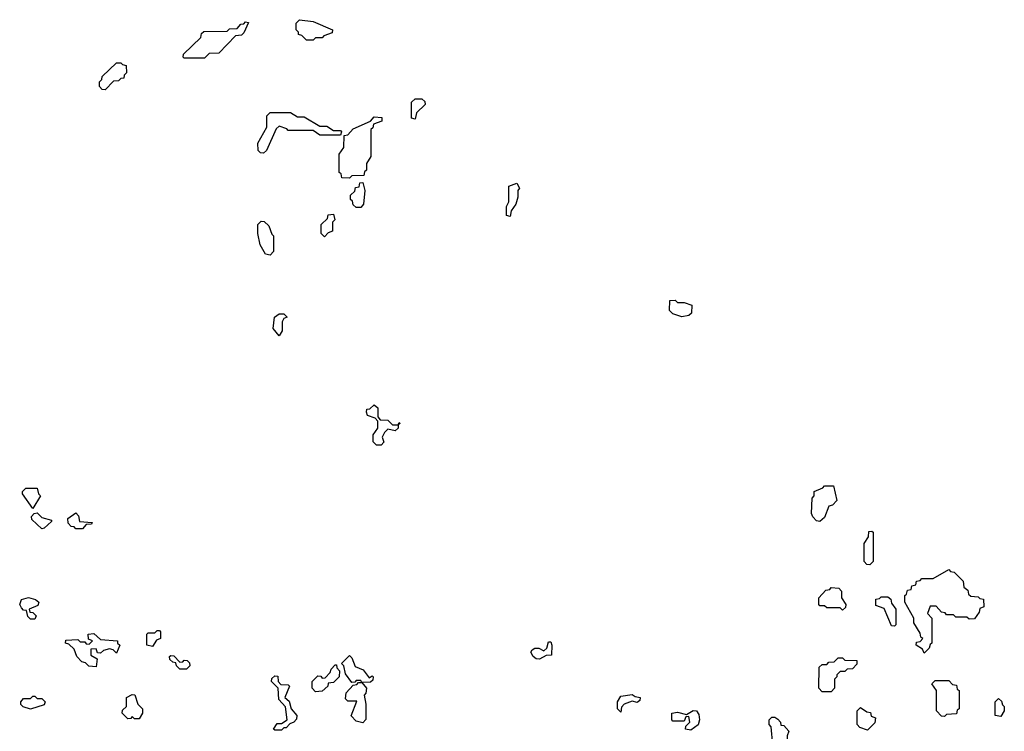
# Model space of a CAD drawing. Extents: x 2494159 to 2685562, y 773219 to 915170.
# Tile 53 of 201: x 2533448 to 2537800, y 901025 to 904170. Entities that reach past the tile are written whole.
import ezdxf

# ---------------------------------------------------------------- set-up
doc = ezdxf.new("R2010")
doc.units = 0

msp = doc.modelspace()

# ---------------------------------------------------------------- linework, layer by layer
at = {"layer": '0CON10XD'}
for points in [[(2534265, 904000), (2534175, 904000), (2534170, 904005), (2534171.7, 904018.3), (2534248.3, 904091.7), (2534251.7, 904108.3), (2534261.7, 904118.3), (2534365, 904120), (2534375, 904130), (2534408.3, 904131.7), (2534425, 904150), (2534438.3, 904151.7), (2534445, 904160), (2534458.3, 904158.3), (2534438.3, 904111.7), (2534428.3, 904101.7), (2534401.7, 904098.3), (2534328.3, 904021.7), (2534285, 904020), (2534265, 904000)], [(2534745, 904080), (2534715, 904080), (2534695, 904100), (2534680, 904105), (2534680, 904115), (2534670, 904125), (2534670, 904155), (2534685, 904170), (2534745, 904162.5), (2534830, 904125), (2534828.3, 904111.7), (2534791.7, 904098.3), (2534785, 904090), (2534755, 904090), (2534745, 904080)], [(2533825, 903860), (2533811.7, 903861.7), (2533800, 903875), (2533800, 903895), (2533810, 903905), (2533811.7, 903918.3), (2533875, 903980), (2533895, 903980), (2533901.7, 903971.7), (2533918.3, 903968.3), (2533920, 903935), (2533910, 903925), (2533908.3, 903911.7), (2533895, 903910), (2533885, 903900), (2533861.7, 903898.3), (2533825, 903860)], [(2535195, 903730), (2535180, 903735), (2535180, 903805), (2535195, 903820), (2535225, 903820), (2535238.3, 903808.3), (2535240, 903795), (2535201.7, 903758.3), (2535195, 903730)], [(2534525, 903580), (2534511.7, 903581.7), (2534501.7, 903591.7), (2534500, 903625), (2534540, 903695), (2534540, 903745), (2534555, 903760), (2534645, 903760), (2534675, 903740), (2534705, 903740), (2534775, 903700), (2534805, 903700), (2534835, 903680), (2534865, 903680), (2534870, 903675), (2534865, 903660), (2534775, 903660), (2534745, 903680), (2534635, 903680), (2534628.3, 903688.3), (2534595, 903700), (2534581.7, 903688.3), (2534538.3, 903591.7), (2534525, 903580)], [(2534905, 903470), (2534871.7, 903471.7), (2534868.3, 903488.3), (2534860, 903495), (2534860, 903575), (2534880, 903605), (2534881.7, 903658.3), (2534898.3, 903661.7), (2534921.7, 903688.3), (2534998.3, 903721.7), (2535015, 903740), (2535048.3, 903738.3), (2535048.3, 903721.7), (2535011.7, 903708.3), (2535008.3, 903691.7), (2535000, 903685), (2535000, 903565), (2534980, 903535), (2534980, 903505), (2534971.7, 903498.3), (2534968.3, 903481.7), (2534915, 903480), (2534905, 903470)], [(2534955, 903340), (2534935, 903340), (2534921.7, 903351.7), (2534918.3, 903368.3), (2534910, 903375), (2534910, 903395), (2534928.3, 903411.7), (2534931.7, 903428.3), (2534948.3, 903431.7), (2534951.7, 903448.3), (2534965, 903450), (2534972.5, 903415), (2534967.5, 903355), (2534955, 903340)], [(2535615, 903300), (2535600, 903305), (2535600, 903345), (2535610, 903365), (2535610, 903435), (2535645, 903447.5), (2535657.5, 903425), (2535650, 903415), (2535650, 903385), (2535640, 903355), (2535620, 903325), (2535615, 903300)], [(2534555, 903130), (2534533.6, 903133.6), (2534510, 903175), (2534500, 903225), (2534500, 903265), (2534515, 903280), (2534528.3, 903278.3), (2534548.3, 903258.3), (2534561.7, 903221.7), (2534570, 903215), (2534570, 903145), (2534555, 903130)], [(2534795, 903210), (2534780, 903225), (2534780, 903265), (2534808.3, 903291.7), (2534811.7, 903308.3), (2534835, 903310), (2534840, 903285), (2534830, 903275), (2534830, 903235), (2534811.7, 903228.3), (2534795, 903210)], [(2536375, 902857.5), (2536335, 902870), (2536320, 902885), (2536321.7, 902928.3), (2536345, 902930), (2536355, 902920), (2536385, 902920), (2536418.3, 902908.3), (2536417, 902873), (2536405, 902862.5), (2536375, 902857.5)], [(2534595, 902772.5), (2534567.5, 902805), (2534573.3, 902855), (2534595, 902870), (2534615, 902870), (2534630, 902855), (2534615, 902850), (2534607.5, 902835), (2534607.5, 902795), (2534595, 902772.5)], [(2535045, 902290), (2535025, 902290), (2535010, 902305), (2535010, 902335), (2535030, 902365), (2535030, 902395), (2535018.3, 902408.3), (2534985, 902420), (2534980, 902435), (2534981.7, 902448.3), (2534995, 902450), (2535015, 902467.5), (2535030, 902455), (2535030, 902415), (2535041.7, 902401.7), (2535075, 902400), (2535095, 902380), (2535120, 902380), (2535125, 902390), (2535130, 902385), (2535120, 902380), (2535120, 902365), (2535107, 902353), (2535075, 902360), (2535060, 902345), (2535050, 902325), (2535057, 902303), (2535045, 902290)], [(2533505, 902010), (2533460, 902075), (2533460, 902085), (2533475, 902100), (2533525, 902100), (2533530, 902075), (2533540, 902065), (2533505, 902010)], [(2536985, 901952.5), (2536970, 901955), (2536953, 901973), (2536948.3, 901988.3), (2536950, 902055), (2536960, 902065), (2536960, 902085), (2536998.3, 902101.7), (2537005, 902110), (2537045, 902110), (2537060, 902045), (2537040, 902025), (2537025, 902020), (2537005, 901970), (2536985, 901952.5)], [(2533545, 901920), (2533501.7, 901961.7), (2533500, 901975), (2533511.7, 901988.3), (2533525, 901990), (2533545, 901970), (2533588.3, 901958.3), (2533588.3, 901951.7), (2533555, 901922.5), (2533545, 901920)], [(2533725, 901920), (2533695, 901920), (2533688.3, 901928.3), (2533675, 901930), (2533662.5, 901945), (2533660, 901965), (2533695, 901990), (2533707, 901977), (2533711.7, 901951.7), (2533768.3, 901948.3), (2533765, 901940), (2533741.7, 901938.3), (2533725, 901920)], [(2537205, 901760), (2537191.7, 901761.7), (2537180, 901775), (2537180, 901855), (2537200, 901885), (2537201.7, 901908.3), (2537215, 901910), (2537220, 901905), (2537220, 901775), (2537205, 901760)], [(2537445, 901370), (2537438.3, 901388.3), (2537410, 901405), (2537411.7, 901418.3), (2537428.3, 901421.7), (2537440, 901435), (2537431.7, 901441.7), (2537428.3, 901458.3), (2537400, 901505), (2537400, 901525), (2537360, 901595), (2537360, 901625), (2537368.3, 901631.7), (2537371.7, 901648.3), (2537388.3, 901651.7), (2537391.7, 901668.3), (2537408.3, 901671.7), (2537411.7, 901688.3), (2537428.3, 901691.7), (2537435, 901700), (2537485, 901700), (2537555, 901740), (2537561.7, 901731.7), (2537578.3, 901728.3), (2537618.3, 901688.3), (2537621.7, 901661.7), (2537638.3, 901648.3), (2537641.7, 901631.7), (2537651.7, 901621.7), (2537685, 901620), (2537691.7, 901611.7), (2537708.3, 901608.3), (2537710, 901575), (2537691.7, 901568.3), (2537688.3, 901551.7), (2537668.3, 901521.7), (2537645, 901520), (2537635, 901530), (2537585, 901530), (2537575, 901540), (2537545, 901540), (2537538.3, 901548.3), (2537521.7, 901551.7), (2537498.3, 901578.3), (2537471.7, 901578.3), (2537460, 901545), (2537480, 901525), (2537480, 901415), (2537471.7, 901408.3), (2537468.3, 901391.7), (2537445, 901370)], [(2537085, 901560), (2537075, 901570), (2537015, 901570), (2537005, 901580), (2536985, 901580), (2536980, 901585), (2536980, 901615), (2537011.7, 901648.3), (2537028.3, 901651.7), (2537035, 901660), (2537068.3, 901658.3), (2537080, 901645), (2537080, 901615), (2537100, 901585), (2537098.3, 901571.7), (2537085, 901560)], [(2533515, 901520), (2533495, 901520), (2533483, 901533), (2533478.3, 901558.3), (2533465, 901560), (2533455, 901570), (2533447.5, 901585), (2533455, 901607.5), (2533486.7, 901616.7), (2533517, 901607), (2533532.5, 901595), (2533528.3, 901581.7), (2533490, 901565), (2533491.7, 901551.7), (2533505, 901550), (2533520, 901535), (2533515, 901520)], [(2537315, 901490), (2537301.7, 901491.7), (2537268.3, 901568.3), (2537231.7, 901581.7), (2537231.7, 901608.3), (2537248.3, 901611.7), (2537255, 901620), (2537285, 901620), (2537298.3, 901608.3), (2537301.7, 901591.7), (2537320, 901565), (2537320, 901495), (2537315, 901490)], [(2533785, 901310), (2533753, 901313), (2533738.3, 901328.3), (2533721.7, 901331.7), (2533700, 901355), (2533688.3, 901388.3), (2533665, 901410), (2533650, 901415), (2533651.7, 901428.3), (2533705, 901430), (2533715, 901420), (2533735, 901420), (2533741.7, 901411.7), (2533755, 901410), (2533770, 901425), (2533751.7, 901431.7), (2533750, 901455), (2533775, 901457.5), (2533805, 901430), (2533880, 901425), (2533880, 901415), (2533890, 901405), (2533875, 901370), (2533860, 901385), (2533845, 901390), (2533817.5, 901382.5), (2533805, 901370), (2533791.7, 901371.7), (2533785, 901390), (2533761.7, 901388.3), (2533761.7, 901361.7), (2533790, 901345), (2533785, 901310)], [(2534035, 901400), (2534010, 901405), (2534010, 901455), (2534015, 901460), (2534045, 901460), (2534055, 901470), (2534065, 901470), (2534070, 901465), (2534070, 901435), (2534051.7, 901428.3), (2534035, 901400)], [(2535745, 901343.3), (2535730, 901345), (2535717.5, 901355), (2535707.5, 901375), (2535712.5, 901385), (2535725, 901392.5), (2535743, 901393), (2535765, 901380), (2535778.3, 901391.7), (2535785, 901420), (2535795, 901420), (2535800, 901405), (2535798.3, 901361.7), (2535775, 901360), (2535745, 901343.3)], [(2534185, 901300), (2534155, 901300), (2534140, 901315), (2534138.3, 901328.3), (2534125, 901330), (2534111.7, 901341.7), (2534110, 901355), (2534115, 901360), (2534128.3, 901358.3), (2534155, 901330), (2534168.3, 901331.7), (2534175, 901340), (2534188.3, 901338.3), (2534198.3, 901328.3), (2534200, 901315), (2534185, 901300)], [(2534965, 901062.5), (2534935, 901070), (2534913, 901093), (2534938.3, 901158.3), (2534898.3, 901158.3), (2534888.3, 901168.3), (2534890, 901195), (2534921.7, 901228.3), (2534938.3, 901231.7), (2534945, 901240), (2534960, 901240), (2534955, 901250), (2534935, 901250), (2534928.3, 901241.7), (2534915, 901240), (2534888.3, 901278.3), (2534880, 901315), (2534870, 901325), (2534905, 901360), (2534915, 901350), (2534930.7, 901310.7), (2534966.4, 901296.4), (2534991.7, 901261.7), (2535005, 901270), (2535010, 901265), (2535008.3, 901251.7), (2534998.3, 901241.7), (2534960, 901240), (2534980, 901215), (2534977, 901193), (2534970, 901185), (2534977.5, 901145), (2534977, 901077), (2534965, 901062.5)], [(2534755, 901200), (2534740, 901215), (2534740, 901245), (2534765, 901270), (2534778.3, 901268.3), (2534785, 901260), (2534798.3, 901261.7), (2534820, 901285), (2534825, 901300), (2534841.7, 901318.3), (2534848.3, 901318.3), (2534850, 901305), (2534861.7, 901291.7), (2534860, 901265), (2534835, 901240), (2534811.7, 901238.3), (2534810, 901225), (2534785, 901202.5), (2534755, 901200)], [(2537035, 901200), (2536995, 901200), (2536980, 901215), (2536981.7, 901308.3), (2536995, 901320), (2537015, 901320), (2537025, 901330), (2537048.3, 901331.7), (2537065, 901350), (2537085, 901350), (2537095, 901340), (2537148.3, 901338.3), (2537148.3, 901321.7), (2537128.3, 901301.7), (2537105, 901300), (2537095, 901290), (2537075, 901290), (2537060, 901275), (2537060, 901265), (2537050, 901255), (2537050, 901215), (2537035, 901200)], [(2534605, 901030), (2534575, 901030), (2534570, 901035), (2534585, 901060), (2534605, 901060), (2534630, 901075), (2534622.5, 901132.5), (2534592.5, 901165), (2534590, 901215), (2534560, 901245), (2534561.7, 901258.3), (2534575, 901270), (2534588.3, 901268.3), (2534590, 901245), (2534601.7, 901231.7), (2534635, 901230), (2534640, 901225), (2534620, 901175), (2534638.3, 901158.3), (2534647.5, 901125), (2534672.5, 901095), (2534671.7, 901078.3), (2534660, 901065), (2534641.7, 901058.3), (2534625, 901040), (2534615, 901040), (2534605, 901030)], [(2537535, 901090), (2537521.7, 901091.7), (2537500, 901115), (2537500, 901205), (2537480, 901235), (2537495, 901250), (2537555, 901250), (2537571.7, 901231.7), (2537588.3, 901228.3), (2537591.7, 901211.7), (2537600, 901205), (2537600, 901125), (2537591.7, 901118.3), (2537588.3, 901101.7), (2537545, 901100), (2537535, 901090)], [(2533975, 901080), (2533955, 901080), (2533945, 901090), (2533938.3, 901081.7), (2533925, 901080), (2533900, 901105), (2533901.7, 901118.3), (2533920, 901135), (2533920, 901175), (2533945, 901187.5), (2533956.7, 901186.7), (2533970, 901145), (2533990, 901125), (2533990, 901105), (2533975, 901080)], [(2536105, 901110), (2536090, 901125), (2536090, 901155), (2536105, 901180), (2536155, 901187.5), (2536168.3, 901178.3), (2536190, 901175), (2536188.3, 901161.7), (2536177, 901153), (2536155, 901157.5), (2536120, 901145), (2536108.3, 901131.7), (2536105, 901110)], [(2533495, 901122.5), (2533463, 901133), (2533453, 901143), (2533452.5, 901155), (2533465, 901170), (2533495, 901170), (2533505, 901180), (2533515, 901180), (2533525, 901170), (2533545, 901170), (2533560, 901155), (2533555, 901142.5), (2533495, 901122.5)], [(2537785, 901090), (2537760, 901095), (2537760, 901155), (2537775, 901170), (2537788.3, 901158.3), (2537791.7, 901141.7), (2537800, 901135), (2537800, 901115), (2537785, 901090)], [(2536415, 901030), (2536390, 901035), (2536391.7, 901048.3), (2536410, 901065), (2536405, 901090), (2536391.7, 901088.3), (2536385, 901070), (2536335, 901070), (2536330, 901075), (2536330, 901105), (2536355, 901110), (2536395, 901100), (2536425, 901117.5), (2536440, 901115), (2536449.3, 901099.3), (2536452.5, 901075), (2536447, 901053), (2536415, 901030)], [(2537195, 901030), (2537161.7, 901041.7), (2537150, 901055), (2537150, 901115), (2537165, 901130), (2537191.7, 901111.7), (2537208.3, 901108.3), (2537211.7, 901091.7), (2537230, 901085), (2537228.3, 901061.7), (2537195, 901030)], [(2536835, 900900), (2536821.7, 900901.7), (2536790, 900935), (2536777.5, 900965), (2536770, 901045), (2536760, 901055), (2536760, 901075), (2536772.5, 901087.5), (2536785, 901087.5), (2536798.3, 901078.3), (2536810, 901065), (2536811.7, 901051.7), (2536825, 901050), (2536847.5, 901025), (2536840, 901005), (2536840.7, 900980.7), (2536850, 900955), (2536877.5, 900925), (2536875, 900920), (2536851.7, 900918.3), (2536835, 900900)]]:
    msp.add_lwpolyline(points, dxfattribs=at)

doc.saveas('drawing.dxf')
